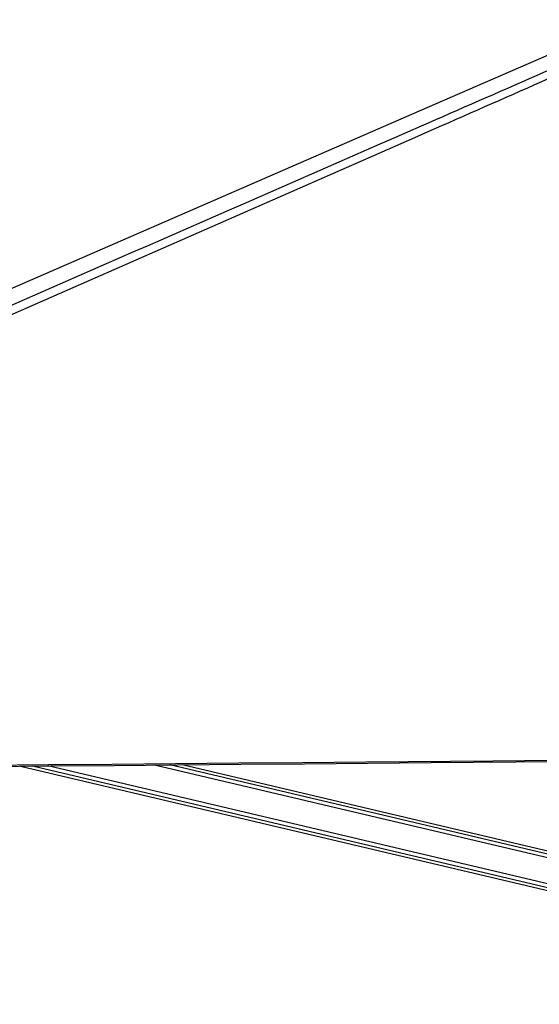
# Model space of a CAD drawing. Header units: millimetres. Extents: x 38476 to 443956, y 24059 to 406945.
# Tile 13 of 75: x 131691 to 149233, y 143756 to 176966. Entities that reach past the tile are written whole.
import ezdxf

# ---------------------------------------------------------------- set-up
doc = ezdxf.new("R2010")
doc.units = ezdxf.units.MM
doc.layers.add('COMPONENT_GEOMETRY', color=7, linetype='Continuous')
doc.styles.add('SLDTEXTSTYLE1', font='TXT', dxfattribs={"width": 0.75})
doc.dimstyles.new('SLDDIMSTYLE0', dxfattribs={"dimtxt": 2500, "dimasz": 165.1, "dimexe": 0, "dimexo": 0.0625, "dimgap": 625, "dimtad": 0, "dimtih": 1, "dimtoh": 1, "dimdec": 0, "dimlfac": 0.02, "dimrnd": 1e-09, "dimzin": 12, "dimdsep": 46, "dimtxsty": 'SLDTEXTSTYLE1', "dimsah": 1, "dimcen": 0.09, "dimadec": 0, "dimazin": 3, "dimtfac": 1, "dimtdec": 0, "dimtofl": 0, "dimtmove": 0, "dimatfit": 3, "dimfxl": 1, "dimfrac": 2, "dimtolj": 1, "dimtzin": 12, "dimarcsym": 0})

# ---------------------------------------------------------------- blocks, each defined once
blk = doc.blocks.new('_D_6')
at = {"layer": 'COMPONENT_GEOMETRY', "color": 7, "ltscale": 50}
for p, q in [((239590, 151446), (252465, 151446)), ((252307, 151446), (252307, 93258)), ((252307, 31102), (252307, 89290)), ((114137, 31102), (252465, 31102))]:
    blk.add_line(p, q, dxfattribs=at)
for points in [[(252307, 151446), (252281, 151281), (252332, 151281)], [(252307, 31102), (252332, 31267), (252281, 31267)]]:
    blk.add_solid(points, dxfattribs=at)
at = {"layer": 'COMPONENT_GEOMETRY', "color": 7, "ltscale": 50, "insert": (248612, 92512), "char_height": 2500, "attachment_point": 1, "style": 'SLDTEXTSTYLE1'}
blk.add_mtext('2407', dxfattribs=at)

msp = doc.modelspace()

# ---------------------------------------------------------------- linework, layer by layer
at = {"color": 7, "linetype": 'Continuous', "lineweight": 25, "ltscale": 50}
for p, q in [((131712.77, 151788.39), (163836.39, 144211.3)), ((164134.83, 145476.58), (137175.46, 151835.57))]:
    msp.add_line(p, q, dxfattribs=at)
at = {"color": 8, "linetype": 'Continuous', "lineweight": 25, "ltscale": 50}
for p, q in [((163858.77, 144305.8), (132120.87, 151791.91)), ((163887.04, 144425.52), (132637.8, 151796.38)), ((164084.18, 145261.35), (136246.37, 151827.54)), ((164112.44, 145381.24), (136763.98, 151832.01))]:
    msp.add_line(p, q, dxfattribs=at)
at = {"color": 7, "linetype": 'Continuous', "lineweight": 25, "ltscale": 50, "flags": 128}
for points in [[(152280.7, 176965.79), (145690.78, 174102.45), (129866.37, 167226.7)], [(130526.11, 151824.06), (132667.74, 151842.53), (134809.36, 151861.02), (136950.99, 151879.52), (139092.61, 151898.03), (141234.24, 151916.56), (143375.86, 151935.1), (147659.12, 151972.22), (149800.74, 151990.81), (151942.36, 152009.41), (154083.99, 152028.02), (156225.61, 152046.65), (158367.23, 152065.29), (160508.86, 152083.94), (162650.48, 152102.61), (164792.11, 152121.3), (167658.87, 152146.33)], [(130592.93, 151778.73), (132734.55, 151797.21), (134876.18, 151815.7), (137017.81, 151834.2), (139159.43, 151852.72), (141301.06, 151871.25), (143442.68, 151889.79), (145584.3, 151908.35), (149867.56, 151945.51), (152009.18, 151964.11), (154150.8, 151982.73), (156292.43, 152001.36), (158434.05, 152020), (160575.67, 152038.66), (162717.3, 152057.33), (164858.93, 152076.01), (167658.79, 152100.46)]]:
    msp.add_lwpolyline(points, dxfattribs=at)
at = {"color": 8, "linetype": 'Continuous', "lineweight": 25, "ltscale": 50}
msp.add_open_spline([(130464.21, 166923.18), (135390.38, 169074.51), (142903.68, 172355.67), (150439.92, 175654.19), (153034.94, 176790)], degree=3, knots=[0, 0, 0, 0, 0.655660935, 1, 1, 1, 1], dxfattribs=at)
at = {"color": 7, "linetype": 'Continuous', "lineweight": 25, "ltscale": 50}
msp.add_open_spline([(153648.18, 176786.07), (151078.28, 175651.3), (143604.23, 172351.07), (136099.38, 169067.84), (131175.03, 166913.54)], degree=3, knots=[0, 0, 0, 0, 0.34384423, 1, 1, 1, 1], dxfattribs=at)

# ---------------------------------------------------------------- dimensions: what is measured, and where the dimension line sits
at = {"layer": 'COMPONENT_GEOMETRY', "color": 7, "ltscale": 50}
dim = msp.add_linear_dim(base=(252306.67, 31102.15), p1=(239526.37, 151445.89), p2=(114073.43, 31102.15), angle=90, dimstyle='SLDDIMSTYLE0', dxfattribs=at)
dim.commit()
dim.dimension.update_dxf_attribs({"geometry": '_D_6', "text_midpoint": (252306.67, 91274.02), "dimtype": 160})

doc.saveas('drawing.dxf')
